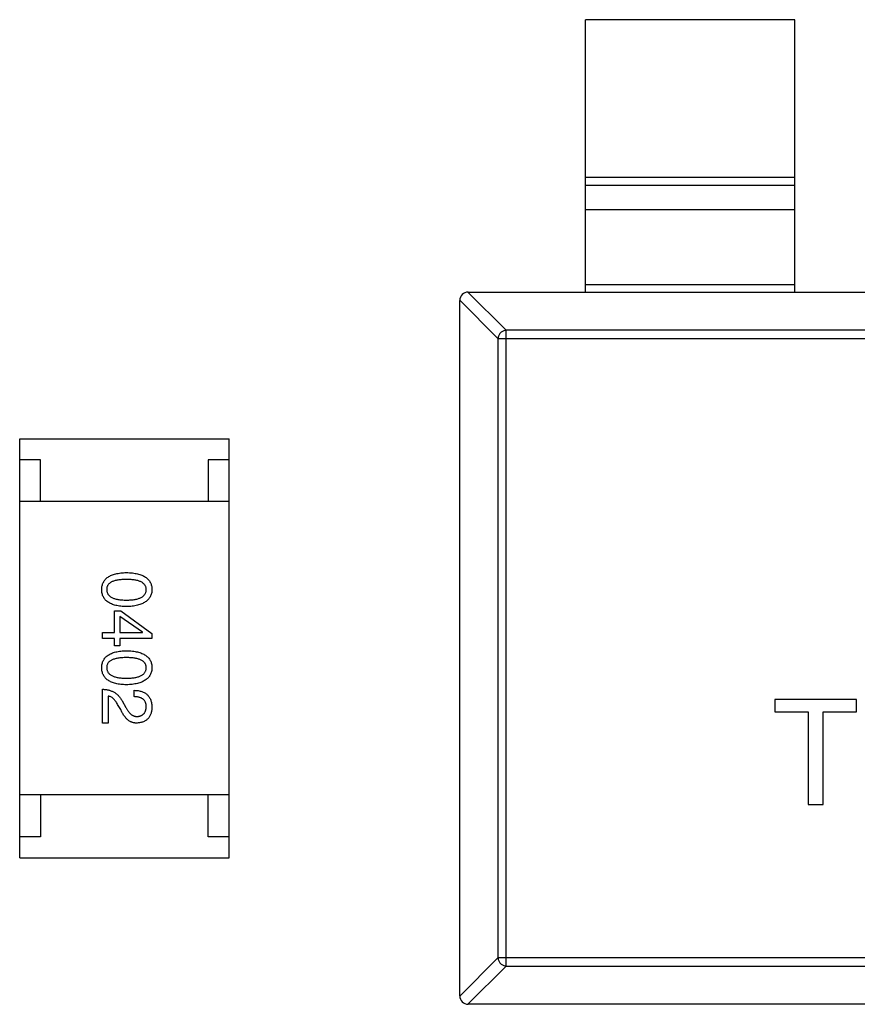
# Model space of a CAD drawing. Header units: millimetres. Extents: x 72 to 239, y 133 to 319.
# Tile 102 of 240: x 119.43 to 121.43, y 250.57 to 252.92. Entities that reach past the tile are written whole.
import ezdxf

# ---------------------------------------------------------------- set-up
doc = ezdxf.new("R2010")
doc.units = ezdxf.units.MM
doc.header["$LTSCALE"] = 5
doc.layers.get('0').update_dxf_attribs({"linetype": 'CONTINUOUS'})

msp = doc.modelspace()

# ---------------------------------------------------------------- linework, layer by layer
for p, q in [((120.7783, 252.2729), (120.7783, 252.9229)), ((121.2783, 252.9229), (120.7783, 252.9229)), ((121.2783, 252.2729), (121.2783, 252.9229)), ((120.7783, 252.5468), (121.2783, 252.5468)), ((121.2783, 252.527), (120.7783, 252.527)), ((121.2783, 252.4689), (120.7783, 252.4689)), ((120.498, 252.2729), (120.5894, 252.1815)), ((120.4983, 252.2729), (123.4583, 252.2729)), ((120.7783, 252.2907), (121.2783, 252.2907)), ((120.5697, 252.1618), (120.4783, 252.2532)), ((120.4783, 250.5929), (120.4783, 252.2529)), ((120.5894, 250.6643), (120.5894, 252.1815)), ((123.3672, 252.1815), (120.5894, 252.1815)), ((120.5697, 252.1618), (120.5697, 250.684)), ((120.5697, 252.1618), (123.3869, 252.1618)), ((119.4285, 250.9227), (119.4285, 251.9227)), ((119.4285, 251.9227), (119.9285, 251.9227)), ((119.9285, 250.9227), (119.9285, 251.9227)), ((119.4785, 251.8727), (119.4285, 251.8727)), ((119.4785, 251.7727), (119.4785, 251.8727)), ((119.8785, 251.8727), (119.8785, 251.7727)), ((119.9285, 251.8727), (119.8785, 251.8727)), ((119.9285, 251.7727), (119.4285, 251.7727)), ((119.655, 251.4603), (119.655, 251.5121)), ((119.655, 251.5121), (119.6694, 251.5121)), ((119.7212, 251.4609), (119.6674, 251.4983)), ((119.6674, 251.4983), (119.6674, 251.4603)), ((119.6694, 251.5121), (119.7441, 251.4583)), ((119.6261, 251.4458), (119.6261, 251.4603)), ((119.6261, 251.4603), (119.655, 251.4603)), ((119.6674, 251.4603), (119.7212, 251.4603)), ((119.7212, 251.4603), (119.7212, 251.4609)), ((119.7441, 251.4583), (119.7441, 251.4458)), ((119.655, 251.4458), (119.6261, 251.4458)), ((119.655, 251.4281), (119.655, 251.4458)), ((119.6674, 251.4281), (119.655, 251.4281)), ((119.6674, 251.4458), (119.6674, 251.4281)), ((119.7441, 251.4458), (119.6674, 251.4458)), ((119.6261, 251.2442), (119.6261, 251.3249)), ((119.7015, 251.3072), (119.7015, 251.3223)), ((119.6399, 251.3085), (119.6399, 251.2442)), ((119.6694, 251.2764), (119.6622, 251.2888)), ((119.6727, 251.2973), (119.6819, 251.2816)), ((121.2299, 251.3001), (121.2299, 251.2713)), ((121.4254, 251.3001), (121.2299, 251.3001)), ((121.4254, 251.2713), (121.4254, 251.3001)), ((121.2299, 251.2713), (121.31, 251.2713)), ((121.31, 251.2713), (121.31, 251.0501)), ((121.3453, 251.0501), (121.3453, 251.2713)), ((121.3453, 251.2713), (121.4254, 251.2713)), ((119.6399, 251.2442), (119.6261, 251.2442)), ((119.9285, 251.0727), (119.4285, 251.0727)), ((119.4785, 251.0727), (119.4785, 250.9727)), ((119.8785, 250.9727), (119.8785, 251.0727)), ((121.31, 251.0501), (121.3453, 251.0501)), ((119.4785, 250.9727), (119.4285, 250.9727)), ((119.9285, 250.9727), (119.8785, 250.9727)), ((119.4285, 250.9227), (119.9285, 250.9227)), ((120.4783, 250.5926), (120.5697, 250.684)), ((123.3869, 250.684), (120.5697, 250.684)), ((120.5894, 250.6643), (120.498, 250.5729)), ((120.5894, 250.6643), (123.3672, 250.6643)), ((123.4583, 250.5729), (120.4983, 250.5729))]:
    msp.add_line(p, q)
for centre, start, end in [((120.4983, 252.2529), 90, 180), ((120.4983, 250.5929), 180, 270)]:
    msp.add_arc(centre, 0.02, start, end)
for points, knots in [([(120.5894, 252.1815), (120.5869, 252.1814), (120.5818, 252.1803), (120.5753, 252.1759), (120.5709, 252.1694), (120.5698, 252.1643), (120.5697, 252.1618)], [0, 0, 0, 0, 0.249032, 0.5, 0.750968, 1, 1, 1, 1]), ([(119.6241, 251.5627), (119.6242, 251.5643), (119.6244, 251.5674), (119.6251, 251.5719), (119.6263, 251.5761), (119.628, 251.58), (119.6301, 251.5836), (119.6327, 251.5869), (119.6357, 251.5899), (119.6392, 251.5926), (119.6432, 251.595), (119.6476, 251.5971), (119.6524, 251.5989), (119.6577, 251.6004), (119.6634, 251.6016), (119.6696, 251.6025), (119.6762, 251.6031), (119.6808, 251.6033), (119.6832, 251.6033)], [0, 0, 0, 0, 0.059135, 0.115606, 0.169241, 0.221578, 0.273261, 0.324749, 0.377329, 0.431642, 0.488541, 0.548597, 0.612232, 0.680174, 0.752504, 0.829777, 0.912307, 1, 1, 1, 1]), ([(119.6832, 251.6033), (119.6856, 251.6033), (119.6903, 251.6031), (119.6972, 251.6025), (119.7036, 251.6016), (119.7095, 251.6004), (119.7149, 251.5989), (119.7199, 251.5971), (119.7245, 251.595), (119.7286, 251.5926), (119.7322, 251.5899), (119.7353, 251.5869), (119.738, 251.5836), (119.7402, 251.58), (119.7419, 251.5761), (119.7432, 251.5719), (119.7439, 251.5674), (119.7441, 251.5643), (119.7441, 251.5627)], [0, 0, 0, 0, 0.088823, 0.172287, 0.250296, 0.323438, 0.392244, 0.456221, 0.516635, 0.573871, 0.628, 0.680335, 0.731489, 0.782557, 0.834044, 0.886738, 0.942089, 1, 1, 1, 1]), ([(119.6832, 251.587), (119.6813, 251.5869), (119.6776, 251.5869), (119.6722, 251.5866), (119.6672, 251.5862), (119.6626, 251.5855), (119.6584, 251.5846), (119.6545, 251.5836), (119.651, 251.5824), (119.6478, 251.581), (119.645, 251.5794), (119.6426, 251.5776), (119.6405, 251.5756), (119.6389, 251.5734), (119.6375, 251.571), (119.6366, 251.5684), (119.6361, 251.5656), (119.636, 251.5637), (119.636, 251.5627)], [0, 0, 0, 0, 0.096457, 0.187288, 0.27178, 0.350132, 0.423455, 0.491343, 0.554037, 0.612253, 0.666313, 0.717038, 0.764921, 0.811214, 0.856775, 0.902988, 0.950234, 1, 1, 1, 1]), ([(119.7304, 251.5627), (119.7303, 251.5637), (119.7303, 251.5656), (119.7297, 251.5684), (119.7288, 251.571), (119.7275, 251.5734), (119.7258, 251.5756), (119.7238, 251.5776), (119.7213, 251.5794), (119.7185, 251.581), (119.7154, 251.5824), (119.7119, 251.5836), (119.708, 251.5846), (119.7037, 251.5855), (119.6991, 251.5862), (119.6941, 251.5866), (119.6888, 251.5869), (119.6851, 251.5869), (119.6832, 251.587)], [0, 0, 0, 0, 0.049764, 0.097007, 0.143217, 0.188577, 0.235116, 0.282997, 0.333719, 0.387776, 0.445989, 0.508679, 0.576563, 0.649481, 0.728235, 0.812722, 0.903548, 1, 1, 1, 1]), ([(119.6832, 251.522), (119.6808, 251.5221), (119.6762, 251.5223), (119.6696, 251.5229), (119.6634, 251.5238), (119.6577, 251.525), (119.6524, 251.5265), (119.6476, 251.5283), (119.6432, 251.5304), (119.6392, 251.5327), (119.6357, 251.5354), (119.6327, 251.5384), (119.6301, 251.5418), (119.628, 251.5454), (119.6263, 251.5493), (119.6251, 251.5535), (119.6244, 251.558), (119.6242, 251.5611), (119.6241, 251.5627)], [0, 0, 0, 0, 0.08769, 0.170218, 0.24749, 0.319818, 0.387758, 0.451391, 0.511445, 0.568185, 0.622681, 0.67526, 0.726746, 0.778428, 0.830764, 0.884397, 0.940866, 1, 1, 1, 1]), ([(119.636, 251.5627), (119.636, 251.5617), (119.6361, 251.5597), (119.6368, 251.5569), (119.6378, 251.5542), (119.6391, 251.5517), (119.6408, 251.5495), (119.6429, 251.5474), (119.6453, 251.5456), (119.6481, 251.5439), (119.6513, 251.5424), (119.6548, 251.5412), (119.6586, 251.5401), (119.6629, 251.5393), (119.6674, 251.5386), (119.6724, 251.5381), (119.6776, 251.5378), (119.6813, 251.5378), (119.6832, 251.5378)], [0, 0, 0, 0, 0.050879, 0.099377, 0.146973, 0.193618, 0.240619, 0.289461, 0.34047, 0.395283, 0.453059, 0.515633, 0.582666, 0.655287, 0.732971, 0.815933, 0.905166, 1, 1, 1, 1]), ([(119.6832, 251.5378), (119.6851, 251.5378), (119.6888, 251.5378), (119.6941, 251.5381), (119.6991, 251.5386), (119.7037, 251.5393), (119.708, 251.5401), (119.7119, 251.5412), (119.7154, 251.5425), (119.7185, 251.5439), (119.7213, 251.5456), (119.7238, 251.5474), (119.7258, 251.5495), (119.7275, 251.5517), (119.7288, 251.5542), (119.7297, 251.5569), (119.7303, 251.5597), (119.7303, 251.5617), (119.7304, 251.5627)], [0, 0, 0, 0, 0.095719, 0.185854, 0.269738, 0.347952, 0.420315, 0.487894, 0.550245, 0.608186, 0.662454, 0.713283, 0.761375, 0.808209, 0.854301, 0.901312, 0.949396, 1, 1, 1, 1]), ([(119.7441, 251.5627), (119.7441, 251.5611), (119.7439, 251.5581), (119.743, 251.5536), (119.7417, 251.5495), (119.7399, 251.5456), (119.7377, 251.542), (119.735, 251.5388), (119.7318, 251.5358), (119.7282, 251.5331), (119.7242, 251.5307), (119.7196, 251.5286), (119.7147, 251.5267), (119.7092, 251.5252), (119.7034, 251.524), (119.697, 251.523), (119.6903, 251.5223), (119.6856, 251.5221), (119.6832, 251.522)], [0, 0, 0, 0, 0.057415, 0.112361, 0.16496, 0.216437, 0.267441, 0.318839, 0.371478, 0.426325, 0.483626, 0.544235, 0.608673, 0.677374, 0.750405, 0.828394, 0.911525, 1, 1, 1, 1]), ([(119.6241, 251.3762), (119.6242, 251.3778), (119.6244, 251.3809), (119.6251, 251.3854), (119.6263, 251.3896), (119.628, 251.3935), (119.6301, 251.3971), (119.6327, 251.4004), (119.6357, 251.4034), (119.6392, 251.4061), (119.6432, 251.4085), (119.6476, 251.4106), (119.6524, 251.4124), (119.6577, 251.4139), (119.6634, 251.4151), (119.6696, 251.416), (119.6762, 251.4166), (119.6808, 251.4167), (119.6832, 251.4168)], [0, 0, 0, 0, 0.059135, 0.115606, 0.169241, 0.221578, 0.273261, 0.324749, 0.377329, 0.431642, 0.488541, 0.548597, 0.612232, 0.680174, 0.752504, 0.829777, 0.912307, 1, 1, 1, 1]), ([(119.6832, 251.4168), (119.6856, 251.4167), (119.6903, 251.4166), (119.6972, 251.416), (119.7036, 251.4151), (119.7095, 251.4139), (119.7149, 251.4124), (119.7199, 251.4106), (119.7245, 251.4085), (119.7286, 251.4061), (119.7322, 251.4034), (119.7353, 251.4004), (119.738, 251.3971), (119.7402, 251.3935), (119.7419, 251.3896), (119.7432, 251.3854), (119.7439, 251.3809), (119.7441, 251.3778), (119.7441, 251.3762)], [0, 0, 0, 0, 0.088823, 0.172287, 0.250296, 0.323438, 0.392244, 0.456221, 0.516635, 0.573871, 0.628, 0.680335, 0.731489, 0.782557, 0.834044, 0.886738, 0.942089, 1, 1, 1, 1]), ([(119.6832, 251.4004), (119.6813, 251.4004), (119.6776, 251.4004), (119.6722, 251.4001), (119.6672, 251.3996), (119.6626, 251.399), (119.6584, 251.3981), (119.6545, 251.3971), (119.651, 251.3959), (119.6478, 251.3944), (119.645, 251.3928), (119.6426, 251.3911), (119.6405, 251.389), (119.6389, 251.3868), (119.6375, 251.3845), (119.6366, 251.3819), (119.6361, 251.3791), (119.636, 251.3772), (119.636, 251.3762)], [0, 0, 0, 0, 0.096457, 0.187288, 0.27178, 0.350132, 0.423455, 0.491343, 0.554037, 0.612253, 0.666313, 0.717038, 0.764921, 0.811214, 0.856775, 0.902988, 0.950234, 1, 1, 1, 1]), ([(119.7304, 251.3762), (119.7303, 251.3772), (119.7303, 251.3791), (119.7297, 251.3819), (119.7288, 251.3844), (119.7275, 251.3868), (119.7258, 251.389), (119.7238, 251.3911), (119.7213, 251.3928), (119.7185, 251.3944), (119.7154, 251.3959), (119.7119, 251.3971), (119.708, 251.3981), (119.7037, 251.399), (119.6991, 251.3996), (119.6941, 251.4001), (119.6888, 251.4004), (119.6851, 251.4004), (119.6832, 251.4004)], [0, 0, 0, 0, 0.049764, 0.097007, 0.143217, 0.188577, 0.235116, 0.282997, 0.333719, 0.387776, 0.445989, 0.508679, 0.576563, 0.649481, 0.728235, 0.812722, 0.903548, 1, 1, 1, 1]), ([(119.6832, 251.3355), (119.6808, 251.3356), (119.6762, 251.3358), (119.6696, 251.3364), (119.6634, 251.3372), (119.6577, 251.3385), (119.6524, 251.34), (119.6476, 251.3418), (119.6432, 251.3438), (119.6392, 251.3462), (119.6357, 251.3489), (119.6327, 251.3519), (119.6301, 251.3552), (119.628, 251.3589), (119.6263, 251.3628), (119.6251, 251.367), (119.6244, 251.3715), (119.6242, 251.3746), (119.6241, 251.3762)], [0, 0, 0, 0, 0.08769, 0.170218, 0.24749, 0.319818, 0.387758, 0.451391, 0.511445, 0.568185, 0.622681, 0.67526, 0.726746, 0.778428, 0.830764, 0.884397, 0.940866, 1, 1, 1, 1]), ([(119.636, 251.3762), (119.636, 251.3752), (119.6361, 251.3732), (119.6368, 251.3703), (119.6378, 251.3677), (119.6391, 251.3652), (119.6408, 251.363), (119.6429, 251.3609), (119.6453, 251.3591), (119.6481, 251.3574), (119.6513, 251.3559), (119.6548, 251.3547), (119.6586, 251.3536), (119.6629, 251.3528), (119.6674, 251.3521), (119.6724, 251.3516), (119.6776, 251.3513), (119.6813, 251.3513), (119.6832, 251.3513)], [0, 0, 0, 0, 0.050879, 0.099377, 0.146973, 0.193618, 0.240619, 0.289461, 0.34047, 0.395283, 0.453059, 0.515633, 0.582666, 0.655287, 0.732971, 0.815933, 0.905166, 1, 1, 1, 1]), ([(119.6832, 251.3513), (119.6851, 251.3513), (119.6888, 251.3513), (119.6941, 251.3516), (119.6991, 251.3521), (119.7037, 251.3527), (119.708, 251.3536), (119.7119, 251.3547), (119.7154, 251.3559), (119.7185, 251.3574), (119.7213, 251.3591), (119.7238, 251.3609), (119.7258, 251.363), (119.7275, 251.3652), (119.7288, 251.3677), (119.7297, 251.3703), (119.7303, 251.3732), (119.7303, 251.3752), (119.7304, 251.3762)], [0, 0, 0, 0, 0.095719, 0.185854, 0.269738, 0.347952, 0.420315, 0.487894, 0.550245, 0.608186, 0.662454, 0.713283, 0.761375, 0.808209, 0.854301, 0.901312, 0.949396, 1, 1, 1, 1]), ([(119.7441, 251.3762), (119.7441, 251.3746), (119.7439, 251.3715), (119.743, 251.3671), (119.7417, 251.363), (119.7399, 251.3591), (119.7377, 251.3555), (119.735, 251.3522), (119.7318, 251.3493), (119.7282, 251.3466), (119.7242, 251.3441), (119.7196, 251.342), (119.7147, 251.3402), (119.7092, 251.3387), (119.7034, 251.3375), (119.697, 251.3365), (119.6903, 251.3358), (119.6856, 251.3356), (119.6832, 251.3355)], [0, 0, 0, 0, 0.057415, 0.112361, 0.16496, 0.216437, 0.267441, 0.318839, 0.371478, 0.426325, 0.483626, 0.544235, 0.608673, 0.677374, 0.750405, 0.828394, 0.911525, 1, 1, 1, 1]), ([(119.6261, 251.3249), (119.6274, 251.3248), (119.63, 251.3247), (119.6338, 251.3243), (119.6375, 251.3238), (119.6411, 251.323), (119.6445, 251.322), (119.6477, 251.3207), (119.6509, 251.3193), (119.6538, 251.3177), (119.6567, 251.3159), (119.6594, 251.3138), (119.662, 251.3116), (119.6644, 251.3091), (119.6667, 251.3065), (119.6688, 251.3036), (119.6709, 251.3006), (119.6721, 251.2984), (119.6727, 251.2973)], [0, 0, 0, 0, 0.069512, 0.136307, 0.201431, 0.265186, 0.327322, 0.388242, 0.448098, 0.507757, 0.566952, 0.626243, 0.686026, 0.745963, 0.807549, 0.869906, 0.934172, 1, 1, 1, 1]), ([(119.7015, 251.3223), (119.7032, 251.3222), (119.7064, 251.3221), (119.7112, 251.3216), (119.7156, 251.3207), (119.7196, 251.3195), (119.7234, 251.3181), (119.7269, 251.3163), (119.73, 251.3142), (119.7329, 251.3118), (119.7354, 251.3091), (119.7376, 251.3061), (119.7395, 251.3027), (119.7411, 251.2991), (119.7423, 251.2952), (119.7433, 251.2909), (119.7439, 251.2864), (119.7441, 251.2832), (119.7441, 251.2816)], [0, 0, 0, 0, 0.074935, 0.145873, 0.212498, 0.27598, 0.33603, 0.394042, 0.450372, 0.505546, 0.560812, 0.616481, 0.673265, 0.732328, 0.7938, 0.858943, 0.92718, 1, 1, 1, 1]), ([(119.6622, 251.2888), (119.6614, 251.2902), (119.6598, 251.2929), (119.6572, 251.2966), (119.6546, 251.2999), (119.6518, 251.3026), (119.649, 251.3048), (119.646, 251.3066), (119.643, 251.3079), (119.6409, 251.3083), (119.6399, 251.3085)], [0, 0, 0, 0, 0.158292, 0.304606, 0.440272, 0.565336, 0.681745, 0.791834, 0.896966, 1, 1, 1, 1]), ([(119.7304, 251.2836), (119.7304, 251.2845), (119.7303, 251.2863), (119.73, 251.2889), (119.7294, 251.2914), (119.7286, 251.2936), (119.7276, 251.2957), (119.7264, 251.2977), (119.7249, 251.2994), (119.7232, 251.301), (119.7213, 251.3024), (119.7191, 251.3036), (119.7167, 251.3046), (119.7141, 251.3055), (119.7113, 251.3062), (119.7082, 251.3067), (119.7049, 251.307), (119.7027, 251.3071), (119.7015, 251.3072)], [0, 0, 0, 0, 0.065945, 0.127767, 0.186553, 0.242898, 0.297728, 0.351599, 0.404854, 0.459191, 0.515338, 0.573322, 0.634405, 0.698538, 0.767039, 0.84022, 0.917406, 1, 1, 1, 1]), ([(119.7087, 251.2442), (119.7077, 251.2442), (119.7058, 251.2441), (119.7028, 251.2444), (119.7, 251.2449), (119.6972, 251.2457), (119.6944, 251.2468), (119.6918, 251.2481), (119.6892, 251.2497), (119.6867, 251.2516), (119.6843, 251.2537), (119.6819, 251.2562), (119.6797, 251.2589), (119.6774, 251.2618), (119.6753, 251.2651), (119.6732, 251.2686), (119.6712, 251.2723), (119.67, 251.275), (119.6694, 251.2764)], [0, 0, 0, 0, 0.055083, 0.109453, 0.162685, 0.21614, 0.26961, 0.324284, 0.380202, 0.437433, 0.497084, 0.559152, 0.624288, 0.692446, 0.763862, 0.838743, 0.917269, 1, 1, 1, 1]), ([(119.6819, 251.2816), (119.6823, 251.2807), (119.6833, 251.2789), (119.6848, 251.2763), (119.6864, 251.2739), (119.6879, 251.2717), (119.6896, 251.2697), (119.6912, 251.2678), (119.6929, 251.2661), (119.6946, 251.2647), (119.6963, 251.2634), (119.6981, 251.2624), (119.6999, 251.2615), (119.7017, 251.2608), (119.7036, 251.2603), (119.7055, 251.26), (119.7075, 251.2598), (119.7087, 251.2599), (119.7094, 251.26)], [0, 0, 0, 0, 0.084365, 0.165386, 0.24176, 0.314729, 0.38433, 0.449952, 0.513164, 0.5734, 0.630824, 0.68644, 0.740136, 0.792605, 0.844515, 0.896112, 0.947763, 1, 1, 1, 1]), ([(119.7441, 251.2816), (119.744, 251.2802), (119.7438, 251.2774), (119.7432, 251.2733), (119.7424, 251.2696), (119.7413, 251.266), (119.7399, 251.2627), (119.7383, 251.2597), (119.7365, 251.257), (119.7344, 251.2545), (119.732, 251.2523), (119.7294, 251.2503), (119.7266, 251.2487), (119.7235, 251.2472), (119.7201, 251.2461), (119.7166, 251.2452), (119.7127, 251.2445), (119.7101, 251.2443), (119.7087, 251.2442)], [0, 0, 0, 0, 0.074847, 0.14558, 0.212628, 0.276599, 0.337792, 0.396608, 0.453638, 0.509854, 0.565589, 0.621545, 0.678777, 0.737222, 0.798388, 0.862259, 0.929312, 1, 1, 1, 1]), ([(119.7094, 251.26), (119.7102, 251.26), (119.7118, 251.2602), (119.7141, 251.2606), (119.7163, 251.2612), (119.7183, 251.2619), (119.7202, 251.2628), (119.7219, 251.2639), (119.7234, 251.2651), (119.7249, 251.2665), (119.7261, 251.2681), (119.7272, 251.2698), (119.7281, 251.2717), (119.7289, 251.2738), (119.7295, 251.276), (119.73, 251.2784), (119.7302, 251.2809), (119.7303, 251.2827), (119.7304, 251.2836)], [0, 0, 0, 0, 0.069456, 0.136175, 0.198596, 0.258993, 0.316838, 0.37342, 0.428889, 0.48454, 0.540119, 0.597644, 0.65702, 0.718534, 0.783117, 0.851564, 0.923888, 1, 1, 1, 1]), ([(120.5697, 250.684), (120.5698, 250.6815), (120.5709, 250.6764), (120.5753, 250.67), (120.5818, 250.6656), (120.5869, 250.6644), (120.5894, 250.6643)], [0, 0, 0, 0, 0.249032, 0.5, 0.750968, 1, 1, 1, 1])]:
    msp.add_open_spline(points, degree=3, knots=knots)

doc.saveas('drawing.dxf')
